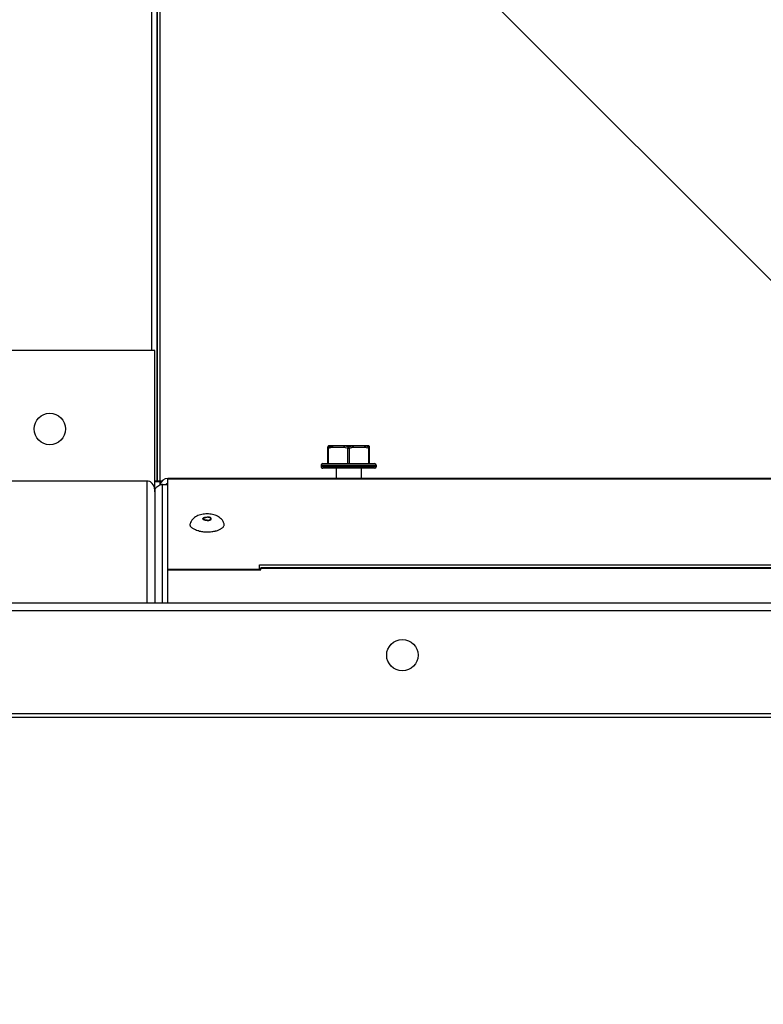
# Model space of a CAD drawing. Header units: millimetres. Extents: x -740 to 33545, y 5178 to 22494.
# Tile 77 of 256: x 9313 to 9327, y 6693 to 6712. Entities that reach past the tile are written whole.
import ezdxf
from ezdxf.lldxf.tags import DXFTag

# ---------------------------------------------------------------- set-up
doc = ezdxf.new("R2010")
doc.units = ezdxf.units.MM
doc.header["$MEASUREMENT"] = 0
doc.layers.add('_IS_Centralki', color=3, linetype='Continuous', lineweight=30)
doc.layers.add('l.przerywana', color=252, linetype='ICAD_ISO03W100', lineweight=5)
tags = doc.linetypes.add('ICAD_ISO03W100', pattern=[30, 12, -18]).pattern_tags.tags
tags[6:7] = [DXFTag(74, 4), DXFTag(75, 0), DXFTag(340, '0'), DXFTag(46, 1.0), DXFTag(50, 0.0), DXFTag(44, 0.0), DXFTag(45, 0.0)]
tags[4:5] = [DXFTag(74, 4), DXFTag(75, 0), DXFTag(340, '0'), DXFTag(46, 1.0), DXFTag(50, 0.0), DXFTag(44, 0.0), DXFTag(45, 0.0)]

# ---------------------------------------------------------------- blocks, each defined once
blk = doc.blocks.new('Centrala_kuchnia')
at = {"layer": '_IS_Centralki', "linetype": 'Continuous'}
for p, q in [((16790.39, -2219.5), (16790.39, -1341)), ((16791.89, -2219.5), (16791.89, -1341)), ((16811.55, -2219.5), (16811.55, -1341)), ((16812.19, -2219.5), (16812.19, -1341)), ((16766.66, -1838.5), (16766.66, -1965)), ((16766.8, -1838.5), (16766.8, -1965)), ((16783.14, -1947.5), (16783.14, -1838.5)), ((16783.74, -1838.5), (16783.74, -1947.25)), ((16783.88, -1838.5), (16783.88, -1947.25)), ((16763.83, -1935.45), (16763.83, -1925.55)), ((16764.13, -1925.25), (16764.43, -1925.25)), ((16764.13, -1935.75), (16764.13, -1925.25)), ((16764.43, -1925.25), (16764.43, -1935.75)), ((16764.73, -1925.55), (16764.73, -1935.45)), ((16760.43, -1926.8), (16760.43, -1934.2)), ((16760.47, -1927.42), (16760.47, -1926.66)), ((16763.83, -1926.5), (16760.73, -1926.5)), ((16760.73, -1929.62), (16760.73, -1927.38)), ((16760.94, -1926.5), (16760.94, -1926.65)), ((16763.83, -1926.65), (16760.94, -1926.65)), ((16764.73, -1928.1), (16766.66, -1928.1)), ((16760.47, -1929.74), (16760.47, -1931.26)), ((16763.83, -1930.35), (16760.94, -1930.35)), ((16760.94, -1930.35), (16760.94, -1930.65)), ((16763.83, -1930.65), (16760.94, -1930.65)), ((16760.73, -1933.62), (16760.73, -1931.38)), ((16764.73, -1932.9), (16766.66, -1932.9)), ((16760.47, -1934.34), (16760.47, -1933.58)), ((16763.83, -1934.5), (16760.73, -1934.5)), ((16763.83, -1934.35), (16760.94, -1934.35)), ((16760.94, -1934.35), (16760.94, -1934.5)), ((16764.13, -1935.75), (16764.43, -1935.75)), ((16784.09, -1947.5), (16783.14, -1947.5)), ((16784.09, -1947.25), (16783.74, -1947.25)), ((16783.98, -1965), (16783.98, -1947.5)), ((16784.04, -1947.5), (16784.04, -1947.25)), ((16784.09, -1965), (16784.09, -1947.25)), ((16774.53, -1956.8), (16774.37, -1956.8)), ((16774.53, -1958.2), (16774.37, -1958.2)), ((16784.09, -1965), (16766.66, -1965)), ((16767.85, -1966), (16767.85, -1965)), ((16790.39, -1965), (16784.09, -1965)), ((16767.17, -1967.04), (16535.61, -1967.04)), ((16537.26, -1966.51), (16767.17, -1966.51)), ((16537.34, -1967.01), (16767.17, -1967.01)), ((16767.17, -1966.13), (16767.17, -1967.5)), ((16767.23, -1966.5), (16767.93, -1966.5)), ((16767.23, -1967.5), (16767.23, -1966.5)), ((16790.39, -1966), (16767.85, -1966)), ((16742.23, -1968.04), (16535.6, -1968.04)), ((16768.82, -1967.5), (16742.23, -1967.5)), ((16742.23, -1967.5), (16742.23, -2005.5)), ((16768.82, -1967.5), (16790.39, -1967.5)), ((16767.17, -1969), (16790.39, -1969)), ((16767.17, -1969), (16767.17, -2008))]:
    blk.add_line(p, q, dxfattribs=at)
for centre in [(16800.39, -1920.25), (16757.23, -1987.5)]:
    blk.add_circle(centre, 3, dxfattribs=at)
for centre, radius, start, end in [((16764.13, -1925.55), 0.3, 90, 180), ((16764.43, -1925.55), 0.3, 0, 90), ((16760.73, -1926.8), 0.3, 90, 180), ((16761.73, -1906.45), 20.25, 266.4268, 267.0041), ((16760.73, -1934.2), 0.3, 180, 270), ((16761.78, -1955.39), 21.09, 93.0078, 93.5621), ((16764.13, -1935.45), 0.3, 180, 270), ((16764.43, -1935.45), 0.3, 270, 0), ((16771.1, -1957.23), 5.74, 11.8219, 13.4385), ((16770.5, -1957.35), 6.35, 8.5262, 11.7758), ((16769.81, -1957.45), 7.06, 5.0066, 8.5001), ((16769.43, -1957.49), 7.43, 3.3221, 5.0131), ((16769.21, -1957.5), 7.66, 356.6873, 3.3127), ((16771.1, -1957.77), 5.74, 346.5615, 348.1781), ((16770.5, -1957.65), 6.35, 348.2242, 351.4738), ((16769.81, -1957.55), 7.06, 351.4999, 354.9934), ((16769.43, -1957.51), 7.43, 354.9869, 356.6779), ((16768.16, -1965), 1.5, 180, 260.8785), ((16768.16, -1965), 0.5, 180, 231.5567), ((16769.5, -1966), 1.65, 180.0182, 188.2945), ((16769.48, -1966), 1.63, 188.2599, 197.7474), ((16769.25, -1966.17), 1.34, 231.2834, 240.631)]:
    blk.add_arc(centre, radius, start, end, dxfattribs=at)
for points, knots in [([(16760.47, -1926.66), (16760.47, -1926.67), (16760.44, -1926.71), (16760.43, -1926.76), (16760.43, -1926.8)], [0, 0, 0, 0, 0.252832, 1, 1, 1, 1]), ([(16760.73, -1927.38), (16760.69, -1927.38), (16760.62, -1927.39), (16760.54, -1927.41), (16760.48, -1927.44), (16760.45, -1927.48), (16760.43, -1927.51), (16760.43, -1927.53)], [0, 0, 0, 0, 0.31927, 0.603145, 0.72404, 0.829062, 1, 1, 1, 1]), ([(16760.43, -1927.53), (16760.43, -1927.51), (16760.44, -1927.47), (16760.46, -1927.43), (16760.47, -1927.42)], [0, 0, 0, 0, 0.488612, 1, 1, 1, 1]), ([(16760.73, -1926.5), (16760.68, -1926.5), (16760.57, -1926.53), (16760.5, -1926.61), (16760.47, -1926.66)], [0, 0, 0, 0, 0.497845, 1, 1, 1, 1]), ([(16760.68, -1926.67), (16760.66, -1926.73), (16760.58, -1926.98), (16760.51, -1927.23), (16760.47, -1927.42)], [0, 0, 0, 0, 0.250554, 1, 1, 1, 1]), ([(16760.47, -1927.42), (16760.5, -1927.39), (16760.59, -1927.37), (16760.68, -1927.37), (16760.73, -1927.38)], [0, 0, 0, 0, 0.432793, 1, 1, 1, 1]), ([(16760.94, -1926.5), (16760.88, -1926.5), (16760.77, -1926.53), (16760.7, -1926.62), (16760.68, -1926.67)], [0, 0, 0, 0, 0.495116, 1, 1, 1, 1]), ([(16760.94, -1926.65), (16760.91, -1926.64), (16760.86, -1926.63), (16760.77, -1926.63), (16760.71, -1926.65), (16760.68, -1926.67)], [0, 0, 0, 0, 0.303599, 0.579912, 1, 1, 1, 1]), ([(16760.94, -1926.65), (16760.92, -1926.71), (16760.84, -1926.95), (16760.77, -1927.19), (16760.73, -1927.38)], [0, 0, 0, 0, 0.250686, 1, 1, 1, 1]), ([(16760.43, -1929.77), (16760.43, -1929.75), (16760.45, -1929.72), (16760.48, -1929.68), (16760.54, -1929.65), (16760.62, -1929.63), (16760.69, -1929.62), (16760.73, -1929.62)], [0, 0, 0, 0, 0.171067, 0.276169, 0.397132, 0.68102, 1, 1, 1, 1]), ([(16760.47, -1929.74), (16760.46, -1929.75), (16760.45, -1929.75), (16760.43, -1929.76), (16760.43, -1929.77)], [0, 0, 0, 0, 0.649858, 1, 1, 1, 1]), ([(16760.73, -1931.38), (16760.69, -1931.38), (16760.62, -1931.37), (16760.54, -1931.35), (16760.48, -1931.31), (16760.45, -1931.28), (16760.43, -1931.25), (16760.43, -1931.23)], [0, 0, 0, 0, 0.31927, 0.603145, 0.72404, 0.829062, 1, 1, 1, 1]), ([(16760.43, -1931.23), (16760.43, -1931.24), (16760.45, -1931.25), (16760.46, -1931.25), (16760.47, -1931.26)], [0, 0, 0, 0, 0.350072, 1, 1, 1, 1]), ([(16760.73, -1929.62), (16760.71, -1929.62), (16760.67, -1929.63), (16760.62, -1929.65), (16760.57, -1929.67), (16760.52, -1929.7), (16760.49, -1929.73), (16760.47, -1929.74)], [0, 0, 0, 0, 0.276, 0.413393, 0.545262, 0.789712, 1, 1, 1, 1]), ([(16760.47, -1929.74), (16760.49, -1929.8), (16760.54, -1930.06), (16760.62, -1930.31), (16760.68, -1930.5)], [0, 0, 0, 0, 0.249297, 1, 1, 1, 1]), ([(16760.68, -1930.5), (16760.66, -1930.56), (16760.58, -1930.81), (16760.51, -1931.07), (16760.47, -1931.26)], [0, 0, 0, 0, 0.250726, 1, 1, 1, 1]), ([(16760.47, -1931.26), (16760.5, -1931.29), (16760.59, -1931.34), (16760.68, -1931.37), (16760.73, -1931.38)], [0, 0, 0, 0, 0.455082, 1, 1, 1, 1]), ([(16760.94, -1930.35), (16760.91, -1930.36), (16760.86, -1930.37), (16760.78, -1930.41), (16760.72, -1930.45), (16760.69, -1930.48), (16760.68, -1930.5)], [0, 0, 0, 0, 0.275227, 0.543554, 0.788942, 1, 1, 1, 1]), ([(16760.94, -1930.65), (16760.91, -1930.64), (16760.86, -1930.63), (16760.78, -1930.59), (16760.72, -1930.55), (16760.69, -1930.52), (16760.68, -1930.5)], [0, 0, 0, 0, 0.275227, 0.543554, 0.788942, 1, 1, 1, 1]), ([(16760.73, -1929.62), (16760.75, -1929.68), (16760.8, -1929.93), (16760.88, -1930.17), (16760.94, -1930.35)], [0, 0, 0, 0, 0.249387, 1, 1, 1, 1]), ([(16760.94, -1930.65), (16760.92, -1930.71), (16760.84, -1930.95), (16760.77, -1931.19), (16760.73, -1931.38)], [0, 0, 0, 0, 0.250686, 1, 1, 1, 1]), ([(16760.43, -1933.47), (16760.43, -1933.49), (16760.45, -1933.52), (16760.48, -1933.56), (16760.54, -1933.59), (16760.62, -1933.61), (16760.69, -1933.62), (16760.73, -1933.62)], [0, 0, 0, 0, 0.171067, 0.276169, 0.397132, 0.68102, 1, 1, 1, 1]), ([(16760.47, -1933.58), (16760.46, -1933.57), (16760.44, -1933.53), (16760.43, -1933.49), (16760.43, -1933.47)], [0, 0, 0, 0, 0.511314, 1, 1, 1, 1]), ([(16760.43, -1934.2), (16760.43, -1934.24), (16760.44, -1934.29), (16760.47, -1934.33), (16760.47, -1934.34)], [0, 0, 0, 0, 0.74714, 1, 1, 1, 1]), ([(16760.47, -1933.58), (16760.49, -1933.65), (16760.54, -1933.9), (16760.62, -1934.15), (16760.68, -1934.33)], [0, 0, 0, 0, 0.249559, 1, 1, 1, 1]), ([(16760.73, -1933.62), (16760.71, -1933.62), (16760.67, -1933.63), (16760.62, -1933.63), (16760.58, -1933.62), (16760.55, -1933.62), (16760.51, -1933.61), (16760.49, -1933.6), (16760.47, -1933.58)], [0, 0, 0, 0, 0.293755, 0.432906, 0.565232, 0.689268, 0.802467, 1, 1, 1, 1]), ([(16760.47, -1934.34), (16760.5, -1934.39), (16760.57, -1934.47), (16760.68, -1934.5), (16760.73, -1934.5)], [0, 0, 0, 0, 0.502072, 1, 1, 1, 1]), ([(16760.94, -1934.35), (16760.91, -1934.36), (16760.86, -1934.37), (16760.77, -1934.37), (16760.71, -1934.35), (16760.68, -1934.33)], [0, 0, 0, 0, 0.303599, 0.579912, 1, 1, 1, 1]), ([(16760.94, -1934.5), (16760.88, -1934.5), (16760.77, -1934.47), (16760.7, -1934.38), (16760.68, -1934.33)], [0, 0, 0, 0, 0.495115, 1, 1, 1, 1]), ([(16760.73, -1933.62), (16760.75, -1933.68), (16760.8, -1933.93), (16760.88, -1934.17), (16760.94, -1934.35)], [0, 0, 0, 0, 0.249386, 1, 1, 1, 1]), ([(16775.33, -1954.27), (16775.17, -1954.31), (16774.86, -1954.44), (16774.45, -1954.73), (16774.11, -1955.1), (16773.85, -1955.52), (16773.66, -1955.98), (16773.53, -1956.46), (16773.45, -1956.98), (16773.44, -1957.32), (16773.44, -1957.5)], [0, 0, 0, 0, 0.125443, 0.249557, 0.371979, 0.493336, 0.615545, 0.740616, 0.869153, 1, 1, 1, 1]), ([(16776.49, -1955.28), (16776.46, -1955.19), (16776.38, -1955.03), (16776.26, -1954.8), (16776.12, -1954.61), (16775.97, -1954.45), (16775.82, -1954.34), (16775.66, -1954.27), (16775.49, -1954.24), (16775.39, -1954.26), (16775.33, -1954.27)], [0, 0, 0, 0, 0.170515, 0.326296, 0.466916, 0.592763, 0.705328, 0.80753, 0.903869, 1, 1, 1, 1]), ([(16776.68, -1955.9), (16776.67, -1955.84), (16776.62, -1955.63), (16776.55, -1955.43), (16776.49, -1955.28)], [0, 0, 0, 0, 0.261963, 1, 1, 1, 1]), ([(16773.44, -1957.5), (16773.44, -1957.68), (16773.45, -1958.02), (16773.53, -1958.53), (16773.66, -1959.02), (16773.85, -1959.48), (16774.11, -1959.9), (16774.45, -1960.27), (16774.86, -1960.56), (16775.17, -1960.69), (16775.33, -1960.73)], [0, 0, 0, 0, 0.130869, 0.259423, 0.384504, 0.506717, 0.628069, 0.750474, 0.874571, 1, 1, 1, 1]), ([(16774.37, -1956.7), (16774.34, -1956.7), (16774.3, -1956.71), (16774.23, -1956.76), (16774.17, -1956.84), (16774.12, -1956.94), (16774.08, -1957.06), (16774.05, -1957.2), (16774.03, -1957.35), (16774.03, -1957.45), (16774.03, -1957.5)], [0, 0, 0, 0, 0.072858, 0.156845, 0.25823, 0.378616, 0.516652, 0.66919, 0.831957, 1, 1, 1, 1]), ([(16774.37, -1958.3), (16774.34, -1958.3), (16774.3, -1958.29), (16774.23, -1958.24), (16774.17, -1958.16), (16774.12, -1958.06), (16774.08, -1957.94), (16774.05, -1957.8), (16774.03, -1957.65), (16774.03, -1957.55), (16774.03, -1957.5)], [0, 0, 0, 0, 0.072858, 0.156845, 0.25823, 0.378616, 0.516652, 0.66919, 0.831957, 1, 1, 1, 1]), ([(16774.37, -1956.8), (16774.35, -1956.8), (16774.3, -1956.81), (16774.25, -1956.85), (16774.2, -1956.92), (16774.15, -1957.01), (16774.12, -1957.11), (16774.08, -1957.28), (16774.07, -1957.41), (16774.07, -1957.5)], [0, 0, 0, 0, 0.07288, 0.156892, 0.258308, 0.37873, 0.51681, 0.66939, 1, 1, 1, 1]), ([(16774.37, -1958.2), (16774.35, -1958.2), (16774.3, -1958.19), (16774.25, -1958.15), (16774.2, -1958.08), (16774.15, -1957.99), (16774.12, -1957.89), (16774.08, -1957.72), (16774.07, -1957.59), (16774.07, -1957.5)], [0, 0, 0, 0, 0.07288, 0.156892, 0.258308, 0.37873, 0.51681, 0.66939, 1, 1, 1, 1]), ([(16774.53, -1956.8), (16774.52, -1956.78), (16774.5, -1956.76), (16774.45, -1956.72), (16774.41, -1956.7), (16774.38, -1956.7), (16774.37, -1956.7)], [0, 0, 0, 0, 0.291999, 0.55056, 0.78272, 1, 1, 1, 1]), ([(16774.66, -1957.5), (16774.66, -1957.41), (16774.65, -1957.28), (16774.62, -1957.11), (16774.58, -1957.01), (16774.54, -1956.92), (16774.49, -1956.85), (16774.43, -1956.81), (16774.39, -1956.8), (16774.37, -1956.8)], [0, 0, 0, 0, 0.33061, 0.48319, 0.62127, 0.741692, 0.843108, 0.92712, 1, 1, 1, 1]), ([(16774.66, -1957.5), (16774.66, -1957.59), (16774.65, -1957.72), (16774.62, -1957.89), (16774.58, -1957.99), (16774.54, -1958.08), (16774.49, -1958.15), (16774.43, -1958.19), (16774.39, -1958.2), (16774.37, -1958.2)], [0, 0, 0, 0, 0.33061, 0.48319, 0.62127, 0.741692, 0.843108, 0.92712, 1, 1, 1, 1]), ([(16774.71, -1957.5), (16774.71, -1957.43), (16774.7, -1957.29), (16774.66, -1957.1), (16774.61, -1956.93), (16774.56, -1956.84), (16774.53, -1956.8)], [0, 0, 0, 0, 0.288429, 0.560253, 0.80089, 1, 1, 1, 1]), ([(16774.71, -1957.5), (16774.71, -1957.57), (16774.7, -1957.71), (16774.66, -1957.9), (16774.61, -1958.07), (16774.56, -1958.16), (16774.53, -1958.2)], [0, 0, 0, 0, 0.288429, 0.560253, 0.80089, 1, 1, 1, 1]), ([(16774.53, -1958.2), (16774.52, -1958.22), (16774.5, -1958.24), (16774.45, -1958.28), (16774.41, -1958.3), (16774.38, -1958.3), (16774.37, -1958.3)], [0, 0, 0, 0, 0.291999, 0.55056, 0.78272, 1, 1, 1, 1]), ([(16776.68, -1959.1), (16776.67, -1959.16), (16776.62, -1959.36), (16776.55, -1959.57), (16776.49, -1959.72)], [0, 0, 0, 0, 0.261963, 1, 1, 1, 1]), ([(16776.49, -1959.72), (16776.46, -1959.81), (16776.38, -1959.97), (16776.26, -1960.2), (16776.12, -1960.39), (16775.97, -1960.55), (16775.82, -1960.66), (16775.66, -1960.73), (16775.49, -1960.76), (16775.39, -1960.74), (16775.33, -1960.73)], [0, 0, 0, 0, 0.170518, 0.326299, 0.466918, 0.592764, 0.705326, 0.807527, 0.903866, 1, 1, 1, 1]), ([(16768.82, -1967.5), (16768.39, -1967.5), (16767.72, -1967.75), (16767.25, -1968.43), (16767.17, -1968.81), (16767.17, -1969)], [0, 0, 0, 0, 0.529919, 0.771564, 1, 1, 1, 1])]:
    blk.add_open_spline(points, degree=3, knots=knots, dxfattribs=at)
for points in [[(16768.41, -1967.21), (16768.18, -1967.03), (16768.01, -1966.77), (16767.92, -1966.5)], [(16769.2, -1967.5), (16768.99, -1967.5), (16768.77, -1967.44), (16768.59, -1967.34)]]:
    blk.add_open_spline(points, degree=3, dxfattribs=at)

msp = doc.modelspace()

# ---------------------------------------------------------------- linework, layer by layer
at = {"layer": 'l.przerywana'}
msp.add_line((9410.994, 6622.845), (9241.938, 6791.902), dxfattribs=at)

# ---------------------------------------------------------------- block references
at = {"layer": '_IS_Centralki', "color": 7, "lineweight": 5, "xscale": 0.1, "yscale": 0.1, "zscale": 0.1, "rotation": 270}
msp.add_blockref('Centrala_kuchnia', (9512.043, 8379.678), dxfattribs=at)

doc.saveas('drawing.dxf')
